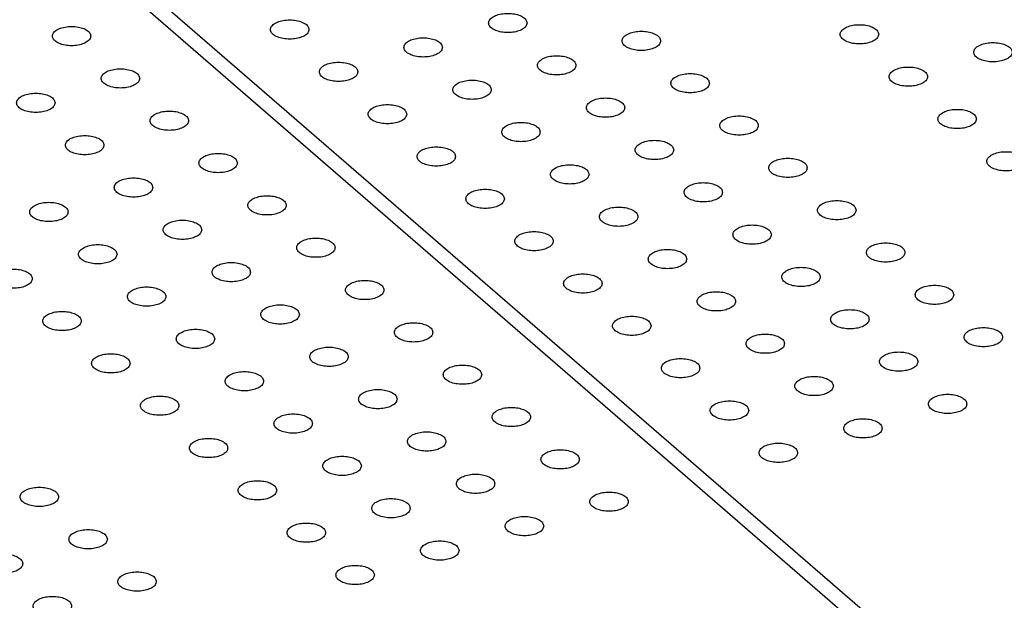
# Model space of a CAD drawing. Header units: inches. Extents: x 0 to 841, y 0 to 594.
# Tile 64 of 84: x 582 to 607, y 378 to 393. Entities that reach past the tile are written whole.
import ezdxf

# ---------------------------------------------------------------- set-up
doc = ezdxf.new("R2010")
doc.units = ezdxf.units.IN

# ---------------------------------------------------------------- blocks, each defined once
blk = doc.blocks.new('E8021-26512__263', base_point=(556.246, 341.298))
at = {"color": 7, "linetype": 'Continuous'}
blk.add_line((631.361, 353.352), (578.131, 399.449), dxfattribs=at)
for points in [[(583.491, 392.851), (583.484, 392.881), (583.467, 392.949), (583.367, 393.022), (583.236, 393.074), (583.076, 393.102), (582.907, 393.102), (582.747, 393.074), (582.614, 393.022), (582.519, 392.949), (582.479, 392.851), (582.519, 392.752), (582.614, 392.68), (582.747, 392.627), (582.907, 392.599), (583.076, 392.599), (583.236, 392.627), (583.367, 392.68), (583.467, 392.752), (583.484, 392.821), (583.491, 392.851)], [(584.761, 391.751), (584.754, 391.781), (584.737, 391.849), (584.637, 391.922), (584.506, 391.974), (584.346, 392.002), (584.177, 392.002), (584.017, 391.974), (583.884, 391.922), (583.789, 391.849), (583.749, 391.751), (583.789, 391.652), (583.884, 391.58), (584.017, 391.527), (584.177, 391.5), (584.346, 391.5), (584.506, 391.527), (584.637, 391.58), (584.737, 391.652), (584.754, 391.721), (584.761, 391.751)], [(582.562, 391.116), (582.554, 391.146), (582.538, 391.214), (582.437, 391.287), (582.307, 391.339), (582.146, 391.367), (581.977, 391.367), (581.817, 391.339), (581.684, 391.287), (581.59, 391.214), (581.549, 391.116), (581.59, 391.017), (581.684, 390.945), (581.817, 390.892), (581.977, 390.865), (582.146, 390.865), (582.307, 390.892), (582.437, 390.945), (582.538, 391.017), (582.554, 391.086), (582.562, 391.116)], [(586.031, 390.651), (586.024, 390.681), (586.007, 390.75), (585.907, 390.822), (585.776, 390.875), (585.616, 390.902), (585.447, 390.902), (585.287, 390.875), (585.154, 390.822), (585.059, 390.75), (585.019, 390.651), (585.059, 390.552), (585.154, 390.48), (585.287, 390.427), (585.447, 390.4), (585.616, 390.4), (585.776, 390.427), (585.907, 390.48), (586.007, 390.552), (586.024, 390.621), (586.031, 390.651)], [(583.832, 390.016), (583.824, 390.046), (583.808, 390.115), (583.707, 390.187), (583.577, 390.24), (583.416, 390.267), (583.247, 390.267), (583.087, 390.24), (582.954, 390.187), (582.86, 390.115), (582.819, 390.016), (582.86, 389.917), (582.954, 389.845), (583.087, 389.792), (583.247, 389.765), (583.416, 389.765), (583.577, 389.792), (583.707, 389.845), (583.808, 389.917), (583.824, 389.986), (583.832, 390.016)], [(587.301, 389.551), (587.294, 389.581), (587.277, 389.65), (587.177, 389.722), (587.046, 389.775), (586.886, 389.802), (586.717, 389.802), (586.557, 389.775), (586.424, 389.722), (586.329, 389.65), (586.289, 389.551), (586.329, 389.453), (586.424, 389.38), (586.557, 389.327), (586.717, 389.3), (586.886, 389.3), (587.046, 389.327), (587.177, 389.38), (587.277, 389.453), (587.294, 389.521), (587.301, 389.551)], [(585.102, 388.916), (585.094, 388.946), (585.078, 389.015), (584.977, 389.087), (584.847, 389.14), (584.686, 389.167), (584.517, 389.167), (584.357, 389.14), (584.224, 389.087), (584.13, 389.015), (584.089, 388.916), (584.13, 388.818), (584.224, 388.745), (584.357, 388.692), (584.517, 388.665), (584.686, 388.665), (584.847, 388.692), (584.977, 388.745), (585.078, 388.818), (585.094, 388.886), (585.102, 388.916)], [(582.902, 388.281), (582.895, 388.311), (582.878, 388.38), (582.777, 388.452), (582.647, 388.505), (582.486, 388.532), (582.317, 388.532), (582.157, 388.505), (582.025, 388.452), (581.93, 388.38), (581.889, 388.281), (581.93, 388.183), (582.025, 388.11), (582.157, 388.057), (582.317, 388.03), (582.486, 388.03), (582.647, 388.057), (582.777, 388.11), (582.878, 388.183), (582.895, 388.251), (582.902, 388.281)], [(588.571, 388.451), (588.564, 388.481), (588.547, 388.55), (588.447, 388.622), (588.316, 388.675), (588.156, 388.703), (587.987, 388.703), (587.827, 388.675), (587.694, 388.622), (587.599, 388.55), (587.559, 388.451), (587.599, 388.353), (587.694, 388.28), (587.827, 388.228), (587.987, 388.2), (588.156, 388.2), (588.316, 388.228), (588.447, 388.28), (588.547, 388.353), (588.564, 388.421), (588.571, 388.451)], [(586.372, 387.816), (586.364, 387.846), (586.348, 387.915), (586.247, 387.987), (586.117, 388.04), (585.956, 388.068), (585.787, 388.068), (585.627, 388.04), (585.494, 387.987), (585.4, 387.915), (585.359, 387.816), (585.4, 387.718), (585.494, 387.645), (585.627, 387.593), (585.787, 387.565), (585.956, 387.565), (586.117, 387.593), (586.247, 387.645), (586.348, 387.718), (586.364, 387.786), (586.372, 387.816)], [(589.841, 387.351), (589.834, 387.382), (589.817, 387.45), (589.717, 387.522), (589.586, 387.575), (589.426, 387.603), (589.257, 387.603), (589.097, 387.575), (588.964, 387.522), (588.869, 387.45), (588.829, 387.351), (588.869, 387.253), (588.964, 387.18), (589.097, 387.128), (589.257, 387.1), (589.426, 387.1), (589.586, 387.128), (589.717, 387.18), (589.817, 387.253), (589.834, 387.321), (589.841, 387.351)], [(584.172, 387.181), (584.165, 387.211), (584.148, 387.28), (584.047, 387.352), (583.917, 387.405), (583.756, 387.433), (583.587, 387.433), (583.427, 387.405), (583.295, 387.352), (583.2, 387.28), (583.159, 387.181), (583.2, 387.083), (583.295, 387.01), (583.427, 386.958), (583.587, 386.93), (583.756, 386.93), (583.917, 386.958), (584.047, 387.01), (584.148, 387.083), (584.165, 387.151), (584.172, 387.181)], [(587.642, 386.716), (587.634, 386.747), (587.618, 386.815), (587.517, 386.887), (587.387, 386.94), (587.226, 386.968), (587.057, 386.968), (586.897, 386.94), (586.764, 386.887), (586.67, 386.815), (586.629, 386.716), (586.67, 386.618), (586.764, 386.545), (586.897, 386.493), (587.057, 386.465), (587.226, 386.465), (587.387, 386.493), (587.517, 386.545), (587.618, 386.618), (587.634, 386.686), (587.642, 386.716)], [(581.972, 386.546), (581.965, 386.576), (581.948, 386.645), (581.848, 386.717), (581.717, 386.77), (581.557, 386.798), (581.388, 386.798), (581.228, 386.77), (581.095, 386.717), (581, 386.645), (580.96, 386.546), (581, 386.448), (581.095, 386.375), (581.228, 386.323), (581.388, 386.295), (581.557, 386.295), (581.717, 386.323), (581.848, 386.375), (581.948, 386.448), (581.965, 386.516), (581.972, 386.546)], [(591.111, 386.252), (591.104, 386.282), (591.087, 386.35), (590.987, 386.423), (590.856, 386.475), (590.696, 386.503), (590.527, 386.503), (590.367, 386.475), (590.234, 386.423), (590.139, 386.35), (590.099, 386.252), (590.139, 386.153), (590.234, 386.081), (590.367, 386.028), (590.527, 386), (590.696, 386), (590.856, 386.028), (590.987, 386.081), (591.087, 386.153), (591.104, 386.221), (591.111, 386.252)], [(585.442, 386.081), (585.435, 386.112), (585.418, 386.18), (585.317, 386.252), (585.187, 386.305), (585.026, 386.333), (584.857, 386.333), (584.697, 386.305), (584.565, 386.252), (584.47, 386.18), (584.429, 386.081), (584.47, 385.983), (584.565, 385.91), (584.697, 385.858), (584.857, 385.83), (585.026, 385.83), (585.187, 385.858), (585.317, 385.91), (585.418, 385.983), (585.435, 386.051), (585.442, 386.081)], [(583.242, 385.446), (583.235, 385.477), (583.218, 385.545), (583.118, 385.617), (582.987, 385.67), (582.827, 385.698), (582.658, 385.698), (582.498, 385.67), (582.365, 385.617), (582.27, 385.545), (582.23, 385.446), (582.27, 385.348), (582.365, 385.275), (582.498, 385.223), (582.658, 385.195), (582.827, 385.195), (582.987, 385.223), (583.118, 385.275), (583.218, 385.348), (583.235, 385.416), (583.242, 385.446)], [(588.912, 385.617), (588.904, 385.647), (588.888, 385.715), (588.787, 385.788), (588.657, 385.84), (588.496, 385.868), (588.327, 385.868), (588.167, 385.84), (588.034, 385.788), (587.94, 385.715), (587.899, 385.617), (587.94, 385.518), (588.034, 385.446), (588.167, 385.393), (588.327, 385.365), (588.496, 385.365), (588.657, 385.393), (588.787, 385.446), (588.888, 385.518), (588.904, 385.586), (588.912, 385.617)], [(586.712, 384.982), (586.705, 385.012), (586.688, 385.08), (586.587, 385.153), (586.457, 385.205), (586.296, 385.233), (586.127, 385.233), (585.967, 385.205), (585.835, 385.153), (585.74, 385.08), (585.699, 384.982), (585.74, 384.883), (585.835, 384.811), (585.967, 384.758), (586.127, 384.73), (586.296, 384.73), (586.457, 384.758), (586.587, 384.811), (586.688, 384.883), (586.705, 384.951), (586.712, 384.982)], [(592.381, 385.152), (592.374, 385.182), (592.357, 385.25), (592.257, 385.323), (592.126, 385.375), (591.966, 385.403), (591.797, 385.403), (591.637, 385.375), (591.504, 385.323), (591.409, 385.25), (591.369, 385.152), (591.409, 385.053), (591.504, 384.981), (591.637, 384.928), (591.797, 384.9), (591.966, 384.9), (592.126, 384.928), (592.257, 384.981), (592.357, 385.053), (592.374, 385.122), (592.381, 385.152)], [(590.182, 384.517), (590.174, 384.547), (590.158, 384.615), (590.057, 384.688), (589.927, 384.74), (589.766, 384.768), (589.597, 384.768), (589.437, 384.74), (589.304, 384.688), (589.21, 384.615), (589.169, 384.517), (589.21, 384.418), (589.304, 384.346), (589.437, 384.293), (589.597, 384.265), (589.766, 384.265), (589.927, 384.293), (590.057, 384.346), (590.158, 384.418), (590.174, 384.487), (590.182, 384.517)], [(584.512, 384.347), (584.505, 384.377), (584.488, 384.445), (584.388, 384.518), (584.257, 384.57), (584.097, 384.598), (583.928, 384.598), (583.768, 384.57), (583.635, 384.518), (583.54, 384.445), (583.5, 384.347), (583.54, 384.248), (583.635, 384.176), (583.768, 384.123), (583.928, 384.095), (584.097, 384.095), (584.257, 384.123), (584.388, 384.176), (584.488, 384.248), (584.505, 384.316), (584.512, 384.347)], [(587.982, 383.882), (587.975, 383.912), (587.958, 383.98), (587.857, 384.053), (587.727, 384.105), (587.566, 384.133), (587.397, 384.133), (587.237, 384.105), (587.105, 384.053), (587.01, 383.98), (586.969, 383.882), (587.01, 383.783), (587.105, 383.711), (587.237, 383.658), (587.397, 383.63), (587.566, 383.63), (587.727, 383.658), (587.857, 383.711), (587.958, 383.783), (587.975, 383.852), (587.982, 383.882)], [(593.651, 384.052), (593.644, 384.082), (593.627, 384.15), (593.527, 384.223), (593.396, 384.276), (593.236, 384.303), (593.067, 384.303), (592.907, 384.276), (592.774, 384.223), (592.679, 384.15), (592.639, 384.052), (592.679, 383.953), (592.774, 383.881), (592.907, 383.828), (593.067, 383.801), (593.236, 383.801), (593.396, 383.828), (593.527, 383.881), (593.627, 383.953), (593.644, 384.022), (593.651, 384.052)], [(591.452, 383.417), (591.444, 383.447), (591.428, 383.515), (591.327, 383.588), (591.197, 383.641), (591.036, 383.668), (590.867, 383.668), (590.707, 383.641), (590.574, 383.588), (590.48, 383.515), (590.439, 383.417), (590.48, 383.318), (590.574, 383.246), (590.707, 383.193), (590.867, 383.166), (591.036, 383.166), (591.197, 383.193), (591.327, 383.246), (591.428, 383.318), (591.444, 383.387), (591.452, 383.417)], [(585.782, 383.247), (585.775, 383.277), (585.758, 383.345), (585.658, 383.418), (585.527, 383.47), (585.367, 383.498), (585.198, 383.498), (585.038, 383.47), (584.905, 383.418), (584.81, 383.345), (584.77, 383.247), (584.81, 383.148), (584.905, 383.076), (585.038, 383.023), (585.198, 382.995), (585.367, 382.995), (585.527, 383.023), (585.658, 383.076), (585.758, 383.148), (585.775, 383.217), (585.782, 383.247)], [(594.921, 382.952), (594.914, 382.982), (594.897, 383.051), (594.797, 383.123), (594.666, 383.176), (594.506, 383.203), (594.337, 383.203), (594.177, 383.176), (594.044, 383.123), (593.949, 383.051), (593.909, 382.952), (593.949, 382.853), (594.044, 382.781), (594.177, 382.728), (594.337, 382.701), (594.506, 382.701), (594.666, 382.728), (594.797, 382.781), (594.897, 382.853), (594.914, 382.922), (594.921, 382.952)], [(589.252, 382.782), (589.245, 382.812), (589.228, 382.88), (589.127, 382.953), (588.997, 383.006), (588.836, 383.033), (588.667, 383.033), (588.507, 383.006), (588.375, 382.953), (588.28, 382.88), (588.239, 382.782), (588.28, 382.683), (588.375, 382.611), (588.507, 382.558), (588.667, 382.531), (588.836, 382.531), (588.997, 382.558), (589.127, 382.611), (589.228, 382.683), (589.245, 382.752), (589.252, 382.782)], [(587.052, 382.147), (587.045, 382.177), (587.028, 382.245), (586.928, 382.318), (586.797, 382.371), (586.637, 382.398), (586.468, 382.398), (586.308, 382.371), (586.175, 382.318), (586.08, 382.245), (586.04, 382.147), (586.08, 382.048), (586.175, 381.976), (586.308, 381.923), (586.468, 381.896), (586.637, 381.896), (586.797, 381.923), (586.928, 381.976), (587.028, 382.048), (587.045, 382.117), (587.052, 382.147)], [(592.722, 382.317), (592.714, 382.347), (592.698, 382.416), (592.597, 382.488), (592.467, 382.541), (592.306, 382.568), (592.137, 382.568), (591.977, 382.541), (591.844, 382.488), (591.75, 382.416), (591.709, 382.317), (591.75, 382.218), (591.844, 382.146), (591.977, 382.093), (592.137, 382.066), (592.306, 382.066), (592.467, 382.093), (592.597, 382.146), (592.698, 382.218), (592.714, 382.287), (592.722, 382.317)], [(596.191, 381.852), (596.184, 381.882), (596.167, 381.951), (596.067, 382.023), (595.936, 382.076), (595.776, 382.103), (595.607, 382.103), (595.447, 382.076), (595.314, 382.023), (595.219, 381.951), (595.179, 381.852), (595.219, 381.754), (595.314, 381.681), (595.447, 381.628), (595.607, 381.601), (595.776, 381.601), (595.936, 381.628), (596.067, 381.681), (596.167, 381.754), (596.184, 381.822), (596.191, 381.852)], [(590.522, 381.682), (590.515, 381.712), (590.498, 381.781), (590.397, 381.853), (590.267, 381.906), (590.106, 381.933), (589.937, 381.933), (589.777, 381.906), (589.645, 381.853), (589.55, 381.781), (589.509, 381.682), (589.55, 381.583), (589.645, 381.511), (589.777, 381.458), (589.937, 381.431), (590.106, 381.431), (590.267, 381.458), (590.397, 381.511), (590.498, 381.583), (590.515, 381.652), (590.522, 381.682)], [(593.992, 381.217), (593.984, 381.247), (593.968, 381.316), (593.867, 381.388), (593.737, 381.441), (593.576, 381.468), (593.407, 381.468), (593.247, 381.441), (593.114, 381.388), (593.02, 381.316), (592.979, 381.217), (593.02, 381.119), (593.114, 381.046), (593.247, 380.993), (593.407, 380.966), (593.576, 380.966), (593.737, 380.993), (593.867, 381.046), (593.968, 381.119), (593.984, 381.187), (593.992, 381.217)], [(582.653, 380.877), (582.645, 380.907), (582.629, 380.975), (582.528, 381.048), (582.398, 381.101), (582.237, 381.128), (582.068, 381.128), (581.908, 381.101), (581.776, 381.048), (581.681, 380.975), (581.64, 380.877), (581.681, 380.778), (581.776, 380.706), (581.908, 380.653), (582.068, 380.626), (582.237, 380.626), (582.398, 380.653), (582.528, 380.706), (582.629, 380.778), (582.645, 380.847), (582.653, 380.877)], [(588.322, 381.047), (588.315, 381.077), (588.298, 381.146), (588.198, 381.218), (588.067, 381.271), (587.907, 381.298), (587.738, 381.298), (587.578, 381.271), (587.445, 381.218), (587.35, 381.146), (587.31, 381.047), (587.35, 380.948), (587.445, 380.876), (587.578, 380.823), (587.738, 380.796), (587.907, 380.796), (588.067, 380.823), (588.198, 380.876), (588.298, 380.948), (588.315, 381.017), (588.322, 381.047)], [(591.792, 380.582), (591.785, 380.612), (591.768, 380.681), (591.667, 380.753), (591.537, 380.806), (591.376, 380.833), (591.207, 380.833), (591.047, 380.806), (590.915, 380.753), (590.82, 380.681), (590.779, 380.582), (590.82, 380.484), (590.915, 380.411), (591.047, 380.358), (591.207, 380.331), (591.376, 380.331), (591.537, 380.358), (591.667, 380.411), (591.768, 380.484), (591.785, 380.552), (591.792, 380.582)], [(597.461, 380.752), (597.454, 380.782), (597.437, 380.851), (597.337, 380.923), (597.206, 380.976), (597.046, 381.004), (596.877, 381.004), (596.717, 380.976), (596.584, 380.923), (596.489, 380.851), (596.449, 380.752), (596.489, 380.654), (596.584, 380.581), (596.717, 380.529), (596.877, 380.501), (597.046, 380.501), (597.206, 380.529), (597.337, 380.581), (597.437, 380.654), (597.454, 380.722), (597.461, 380.752)], [(595.262, 380.117), (595.254, 380.147), (595.238, 380.216), (595.137, 380.288), (595.007, 380.341), (594.846, 380.369), (594.677, 380.369), (594.517, 380.341), (594.384, 380.288), (594.29, 380.216), (594.249, 380.117), (594.29, 380.019), (594.384, 379.946), (594.517, 379.894), (594.677, 379.866), (594.846, 379.866), (595.007, 379.894), (595.137, 379.946), (595.238, 380.019), (595.254, 380.087), (595.262, 380.117)], [(589.592, 379.947), (589.585, 379.977), (589.568, 380.046), (589.468, 380.118), (589.337, 380.171), (589.177, 380.198), (589.008, 380.198), (588.848, 380.171), (588.715, 380.118), (588.62, 380.046), (588.58, 379.947), (588.62, 379.849), (588.715, 379.776), (588.848, 379.723), (589.008, 379.696), (589.177, 379.696), (589.337, 379.723), (589.468, 379.776), (589.568, 379.849), (589.585, 379.917), (589.592, 379.947)], [(583.923, 379.777), (583.915, 379.807), (583.899, 379.876), (583.798, 379.948), (583.668, 380.001), (583.507, 380.028), (583.338, 380.028), (583.178, 380.001), (583.046, 379.948), (582.951, 379.876), (582.91, 379.777), (582.951, 379.678), (583.046, 379.606), (583.178, 379.553), (583.338, 379.526), (583.507, 379.526), (583.668, 379.553), (583.798, 379.606), (583.899, 379.678), (583.915, 379.747), (583.923, 379.777)], [(593.062, 379.482), (593.055, 379.512), (593.038, 379.581), (592.937, 379.653), (592.807, 379.706), (592.646, 379.734), (592.477, 379.734), (592.317, 379.706), (592.185, 379.653), (592.09, 379.581), (592.049, 379.482), (592.09, 379.384), (592.185, 379.311), (592.317, 379.259), (592.477, 379.231), (592.646, 379.231), (592.807, 379.259), (592.937, 379.311), (593.038, 379.384), (593.055, 379.452), (593.062, 379.482)], [(581.723, 379.142), (581.716, 379.172), (581.699, 379.241), (581.599, 379.313), (581.468, 379.366), (581.307, 379.393), (581.138, 379.393), (580.978, 379.366), (580.846, 379.313), (580.751, 379.241), (580.711, 379.142), (580.751, 379.043), (580.846, 378.971), (580.978, 378.918), (581.138, 378.891), (581.307, 378.891), (581.468, 378.918), (581.599, 378.971), (581.699, 379.043), (581.716, 379.112), (581.723, 379.142)], [(590.862, 378.847), (590.855, 378.877), (590.838, 378.946), (590.738, 379.018), (590.607, 379.071), (590.447, 379.099), (590.278, 379.099), (590.118, 379.071), (589.985, 379.018), (589.89, 378.946), (589.85, 378.847), (589.89, 378.749), (589.985, 378.676), (590.118, 378.624), (590.278, 378.596), (590.447, 378.596), (590.607, 378.624), (590.738, 378.676), (590.838, 378.749), (590.855, 378.817), (590.862, 378.847)], [(585.193, 378.677), (585.185, 378.707), (585.169, 378.776), (585.068, 378.848), (584.938, 378.901), (584.777, 378.928), (584.608, 378.928), (584.448, 378.901), (584.316, 378.848), (584.221, 378.776), (584.18, 378.677), (584.221, 378.579), (584.316, 378.506), (584.448, 378.453), (584.608, 378.426), (584.777, 378.426), (584.938, 378.453), (585.068, 378.506), (585.169, 378.579), (585.185, 378.647), (585.193, 378.677)], [(582.993, 378.042), (582.986, 378.072), (582.969, 378.141), (582.869, 378.213), (582.738, 378.266), (582.577, 378.293), (582.408, 378.293), (582.248, 378.266), (582.116, 378.213), (582.021, 378.141), (581.981, 378.042), (582.021, 377.944), (582.116, 377.871), (582.248, 377.818), (582.408, 377.791), (582.577, 377.791), (582.738, 377.818), (582.869, 377.871), (582.969, 377.944), (582.986, 378.012), (582.993, 378.042)]]:
    blk.add_open_spline(points, degree=3, knots=[0, 0, 0, 0, 0.090666, 0.205523, 0.349779, 0.515635, 0.689283, 0.855139, 0.999394, 1.114251, 1.204917, 1.295583, 1.410441, 1.554696, 1.720552, 1.8942, 2.060056, 2.204311, 2.319168, 2.409834, 2.409834, 2.409834, 2.409834], dxfattribs=at)
blk = doc.blocks.new('E8021-66412_MUXIP01_4', base_point=(556.246, 341.298))
blk.add_blockref('E8021-26512__263', (556.246, 341.298))
blk = doc.blocks.new('E8021-26512__267', base_point=(578.243, 347.648))
at = {"color": 7, "linetype": 'Continuous'}
blk.add_line((578.779, 399.389), (631.579, 353.662), dxfattribs=at)
for points in [[(594.83, 393.191), (594.823, 393.221), (594.806, 393.29), (594.706, 393.362), (594.575, 393.415), (594.414, 393.442), (594.245, 393.442), (594.086, 393.415), (593.953, 393.362), (593.858, 393.29), (593.818, 393.191), (593.858, 393.092), (593.953, 393.02), (594.086, 392.967), (594.245, 392.94), (594.414, 392.94), (594.575, 392.967), (594.706, 393.02), (594.806, 393.092), (594.823, 393.161), (594.83, 393.191)], [(589.161, 393.021), (589.153, 393.051), (589.137, 393.119), (589.036, 393.192), (588.906, 393.244), (588.745, 393.272), (588.576, 393.272), (588.416, 393.244), (588.283, 393.192), (588.189, 393.119), (588.148, 393.021), (588.189, 392.922), (588.283, 392.85), (588.416, 392.797), (588.576, 392.77), (588.745, 392.77), (588.906, 392.797), (589.036, 392.85), (589.137, 392.922), (589.153, 392.991), (589.161, 393.021)], [(603.969, 392.896), (603.962, 392.926), (603.945, 392.995), (603.845, 393.067), (603.714, 393.12), (603.554, 393.148), (603.385, 393.148), (603.225, 393.12), (603.092, 393.067), (602.997, 392.995), (602.957, 392.896), (602.997, 392.798), (603.092, 392.725), (603.225, 392.673), (603.385, 392.645), (603.554, 392.645), (603.714, 392.673), (603.845, 392.725), (603.945, 392.798), (603.962, 392.866), (603.969, 392.896)], [(598.3, 392.726), (598.292, 392.756), (598.276, 392.825), (598.175, 392.897), (598.045, 392.95), (597.884, 392.977), (597.715, 392.977), (597.555, 392.95), (597.423, 392.897), (597.328, 392.825), (597.287, 392.726), (597.328, 392.628), (597.423, 392.555), (597.555, 392.502), (597.715, 392.475), (597.884, 392.475), (598.045, 392.502), (598.175, 392.555), (598.276, 392.628), (598.292, 392.696), (598.3, 392.726)], [(592.63, 392.556), (592.623, 392.586), (592.607, 392.655), (592.506, 392.727), (592.375, 392.78), (592.215, 392.807), (592.046, 392.807), (591.886, 392.78), (591.753, 392.727), (591.658, 392.655), (591.618, 392.556), (591.658, 392.457), (591.753, 392.385), (591.886, 392.332), (592.046, 392.305), (592.215, 392.305), (592.375, 392.332), (592.506, 392.385), (592.607, 392.457), (592.623, 392.526), (592.63, 392.556)], [(607.439, 392.431), (607.432, 392.462), (607.415, 392.53), (607.314, 392.602), (607.184, 392.655), (607.023, 392.683), (606.854, 392.683), (606.694, 392.655), (606.562, 392.602), (606.467, 392.53), (606.426, 392.431), (606.467, 392.333), (606.562, 392.26), (606.694, 392.208), (606.854, 392.18), (607.023, 392.18), (607.184, 392.208), (607.314, 392.26), (607.415, 392.333), (607.432, 392.401), (607.439, 392.431)], [(596.1, 392.091), (596.093, 392.121), (596.076, 392.19), (595.976, 392.262), (595.845, 392.315), (595.684, 392.342), (595.515, 392.342), (595.356, 392.315), (595.223, 392.262), (595.128, 392.19), (595.088, 392.091), (595.128, 391.993), (595.223, 391.92), (595.356, 391.867), (595.515, 391.84), (595.684, 391.84), (595.845, 391.867), (595.976, 391.92), (596.076, 391.993), (596.093, 392.061), (596.1, 392.091)], [(590.431, 391.921), (590.423, 391.951), (590.407, 392.02), (590.306, 392.092), (590.176, 392.145), (590.015, 392.172), (589.846, 392.172), (589.686, 392.145), (589.553, 392.092), (589.459, 392.02), (589.418, 391.921), (589.459, 391.822), (589.553, 391.75), (589.686, 391.697), (589.846, 391.67), (590.015, 391.67), (590.176, 391.697), (590.306, 391.75), (590.407, 391.822), (590.423, 391.891), (590.431, 391.921)], [(599.57, 391.626), (599.562, 391.656), (599.546, 391.725), (599.445, 391.797), (599.315, 391.85), (599.154, 391.878), (598.985, 391.878), (598.825, 391.85), (598.693, 391.797), (598.598, 391.725), (598.557, 391.626), (598.598, 391.528), (598.693, 391.455), (598.825, 391.403), (598.985, 391.375), (599.154, 391.375), (599.315, 391.403), (599.445, 391.455), (599.546, 391.528), (599.562, 391.596), (599.57, 391.626)], [(605.239, 391.796), (605.232, 391.827), (605.215, 391.895), (605.115, 391.967), (604.984, 392.02), (604.824, 392.048), (604.655, 392.048), (604.495, 392.02), (604.362, 391.967), (604.267, 391.895), (604.227, 391.796), (604.267, 391.698), (604.362, 391.625), (604.495, 391.573), (604.655, 391.545), (604.824, 391.545), (604.984, 391.573), (605.115, 391.625), (605.215, 391.698), (605.232, 391.766), (605.239, 391.796)], [(593.9, 391.456), (593.893, 391.486), (593.877, 391.555), (593.776, 391.627), (593.645, 391.68), (593.485, 391.707), (593.316, 391.707), (593.156, 391.68), (593.023, 391.627), (592.928, 391.555), (592.888, 391.456), (592.928, 391.358), (593.023, 391.285), (593.156, 391.232), (593.316, 391.205), (593.485, 391.205), (593.645, 391.232), (593.776, 391.285), (593.877, 391.358), (593.893, 391.426), (593.9, 391.456)], [(591.701, 390.821), (591.693, 390.851), (591.677, 390.92), (591.576, 390.992), (591.446, 391.045), (591.285, 391.072), (591.116, 391.072), (590.956, 391.045), (590.823, 390.992), (590.729, 390.92), (590.688, 390.821), (590.729, 390.723), (590.823, 390.65), (590.956, 390.597), (591.116, 390.57), (591.285, 390.57), (591.446, 390.597), (591.576, 390.65), (591.677, 390.723), (591.693, 390.791), (591.701, 390.821)], [(597.37, 390.991), (597.363, 391.021), (597.346, 391.09), (597.246, 391.162), (597.115, 391.215), (596.954, 391.243), (596.785, 391.243), (596.626, 391.215), (596.493, 391.162), (596.398, 391.09), (596.358, 390.991), (596.398, 390.893), (596.493, 390.82), (596.626, 390.768), (596.785, 390.74), (596.954, 390.74), (597.115, 390.768), (597.246, 390.82), (597.346, 390.893), (597.363, 390.961), (597.37, 390.991)], [(606.509, 390.697), (606.502, 390.727), (606.485, 390.795), (606.385, 390.868), (606.254, 390.92), (606.094, 390.948), (605.925, 390.948), (605.765, 390.92), (605.632, 390.868), (605.537, 390.795), (605.497, 390.697), (605.537, 390.598), (605.632, 390.526), (605.765, 390.473), (605.925, 390.445), (606.094, 390.445), (606.254, 390.473), (606.385, 390.526), (606.485, 390.598), (606.502, 390.666), (606.509, 390.697)], [(595.17, 390.356), (595.163, 390.386), (595.147, 390.455), (595.046, 390.527), (594.915, 390.58), (594.755, 390.608), (594.586, 390.608), (594.426, 390.58), (594.293, 390.527), (594.198, 390.455), (594.158, 390.356), (594.198, 390.258), (594.293, 390.185), (594.426, 390.133), (594.586, 390.105), (594.755, 390.105), (594.915, 390.133), (595.046, 390.185), (595.147, 390.258), (595.163, 390.326), (595.17, 390.356)], [(600.84, 390.526), (600.832, 390.557), (600.816, 390.625), (600.715, 390.697), (600.585, 390.75), (600.424, 390.778), (600.255, 390.778), (600.095, 390.75), (599.963, 390.697), (599.868, 390.625), (599.827, 390.526), (599.868, 390.428), (599.963, 390.355), (600.095, 390.303), (600.255, 390.275), (600.424, 390.275), (600.585, 390.303), (600.715, 390.355), (600.816, 390.428), (600.832, 390.496), (600.84, 390.526)], [(598.64, 389.891), (598.633, 389.922), (598.616, 389.99), (598.516, 390.062), (598.385, 390.115), (598.224, 390.143), (598.055, 390.143), (597.896, 390.115), (597.763, 390.062), (597.668, 389.99), (597.628, 389.891), (597.668, 389.793), (597.763, 389.72), (597.896, 389.668), (598.055, 389.64), (598.224, 389.64), (598.385, 389.668), (598.516, 389.72), (598.616, 389.793), (598.633, 389.861), (598.64, 389.891)], [(592.971, 389.721), (592.963, 389.751), (592.947, 389.82), (592.846, 389.892), (592.716, 389.945), (592.555, 389.973), (592.386, 389.973), (592.226, 389.945), (592.093, 389.892), (591.999, 389.82), (591.958, 389.721), (591.999, 389.623), (592.093, 389.55), (592.226, 389.498), (592.386, 389.47), (592.555, 389.47), (592.716, 389.498), (592.846, 389.55), (592.947, 389.623), (592.963, 389.691), (592.971, 389.721)], [(607.779, 389.597), (607.772, 389.627), (607.755, 389.695), (607.655, 389.768), (607.524, 389.82), (607.364, 389.848), (607.195, 389.848), (607.035, 389.82), (606.902, 389.768), (606.807, 389.695), (606.767, 389.597), (606.807, 389.498), (606.902, 389.426), (607.035, 389.373), (607.195, 389.345), (607.364, 389.345), (607.524, 389.373), (607.655, 389.426), (607.755, 389.498), (607.772, 389.567), (607.779, 389.597)], [(596.44, 389.256), (596.433, 389.287), (596.417, 389.355), (596.316, 389.427), (596.185, 389.48), (596.025, 389.508), (595.856, 389.508), (595.696, 389.48), (595.563, 389.427), (595.468, 389.355), (595.428, 389.256), (595.468, 389.158), (595.563, 389.085), (595.696, 389.033), (595.856, 389.005), (596.025, 389.005), (596.185, 389.033), (596.316, 389.085), (596.417, 389.158), (596.433, 389.226), (596.44, 389.256)], [(602.11, 389.427), (602.102, 389.457), (602.086, 389.525), (601.985, 389.598), (601.855, 389.65), (601.694, 389.678), (601.525, 389.678), (601.365, 389.65), (601.233, 389.598), (601.138, 389.525), (601.097, 389.427), (601.138, 389.328), (601.233, 389.256), (601.365, 389.203), (601.525, 389.175), (601.694, 389.175), (601.855, 389.203), (601.985, 389.256), (602.086, 389.328), (602.102, 389.396), (602.11, 389.427)], [(599.91, 388.792), (599.903, 388.822), (599.886, 388.89), (599.786, 388.963), (599.655, 389.015), (599.494, 389.043), (599.325, 389.043), (599.166, 389.015), (599.033, 388.963), (598.938, 388.89), (598.898, 388.792), (598.938, 388.693), (599.033, 388.621), (599.166, 388.568), (599.325, 388.54), (599.494, 388.54), (599.655, 388.568), (599.786, 388.621), (599.886, 388.693), (599.903, 388.761), (599.91, 388.792)], [(594.241, 388.621), (594.233, 388.652), (594.217, 388.72), (594.116, 388.792), (593.986, 388.845), (593.825, 388.873), (593.656, 388.873), (593.496, 388.845), (593.363, 388.792), (593.269, 388.72), (593.228, 388.621), (593.269, 388.523), (593.363, 388.45), (593.496, 388.398), (593.656, 388.37), (593.825, 388.37), (593.986, 388.398), (594.116, 388.45), (594.217, 388.523), (594.233, 388.591), (594.241, 388.621)], [(603.38, 388.327), (603.372, 388.357), (603.356, 388.425), (603.255, 388.498), (603.125, 388.55), (602.964, 388.578), (602.795, 388.578), (602.635, 388.55), (602.503, 388.498), (602.408, 388.425), (602.367, 388.327), (602.408, 388.228), (602.503, 388.156), (602.635, 388.103), (602.795, 388.075), (602.964, 388.075), (603.125, 388.103), (603.255, 388.156), (603.356, 388.228), (603.372, 388.297), (603.38, 388.327)], [(597.71, 388.157), (597.703, 388.187), (597.687, 388.255), (597.586, 388.328), (597.455, 388.38), (597.295, 388.408), (597.126, 388.408), (596.966, 388.38), (596.833, 388.328), (596.738, 388.255), (596.698, 388.157), (596.738, 388.058), (596.833, 387.986), (596.966, 387.933), (597.126, 387.905), (597.295, 387.905), (597.455, 387.933), (597.586, 387.986), (597.687, 388.058), (597.703, 388.126), (597.71, 388.157)], [(595.511, 387.522), (595.503, 387.552), (595.487, 387.62), (595.386, 387.693), (595.256, 387.745), (595.095, 387.773), (594.926, 387.773), (594.766, 387.745), (594.633, 387.693), (594.539, 387.62), (594.498, 387.522), (594.539, 387.423), (594.633, 387.351), (594.766, 387.298), (594.926, 387.27), (595.095, 387.27), (595.256, 387.298), (595.386, 387.351), (595.487, 387.423), (595.503, 387.491), (595.511, 387.522)], [(601.18, 387.692), (601.173, 387.722), (601.156, 387.79), (601.056, 387.863), (600.925, 387.915), (600.764, 387.943), (600.595, 387.943), (600.436, 387.915), (600.303, 387.863), (600.208, 387.79), (600.168, 387.692), (600.208, 387.593), (600.303, 387.521), (600.436, 387.468), (600.595, 387.44), (600.764, 387.44), (600.925, 387.468), (601.056, 387.521), (601.156, 387.593), (601.173, 387.662), (601.18, 387.692)], [(604.65, 387.227), (604.642, 387.257), (604.626, 387.325), (604.525, 387.398), (604.395, 387.451), (604.234, 387.478), (604.065, 387.478), (603.905, 387.451), (603.773, 387.398), (603.678, 387.325), (603.637, 387.227), (603.678, 387.128), (603.773, 387.056), (603.905, 387.003), (604.065, 386.976), (604.234, 386.976), (604.395, 387.003), (604.525, 387.056), (604.626, 387.128), (604.642, 387.197), (604.65, 387.227)], [(598.98, 387.057), (598.973, 387.087), (598.957, 387.155), (598.856, 387.228), (598.725, 387.28), (598.565, 387.308), (598.396, 387.308), (598.236, 387.28), (598.103, 387.228), (598.008, 387.155), (597.968, 387.057), (598.008, 386.958), (598.103, 386.886), (598.236, 386.833), (598.396, 386.805), (598.565, 386.805), (598.725, 386.833), (598.856, 386.886), (598.957, 386.958), (598.973, 387.027), (598.98, 387.057)], [(602.45, 386.592), (602.443, 386.622), (602.426, 386.69), (602.326, 386.763), (602.195, 386.816), (602.034, 386.843), (601.865, 386.843), (601.706, 386.816), (601.573, 386.763), (601.478, 386.69), (601.438, 386.592), (601.478, 386.493), (601.573, 386.421), (601.706, 386.368), (601.865, 386.341), (602.034, 386.341), (602.195, 386.368), (602.326, 386.421), (602.426, 386.493), (602.443, 386.562), (602.45, 386.592)], [(596.781, 386.422), (596.773, 386.452), (596.757, 386.52), (596.656, 386.593), (596.526, 386.645), (596.365, 386.673), (596.196, 386.673), (596.036, 386.645), (595.903, 386.593), (595.809, 386.52), (595.768, 386.422), (595.809, 386.323), (595.903, 386.251), (596.036, 386.198), (596.196, 386.17), (596.365, 386.17), (596.526, 386.198), (596.656, 386.251), (596.757, 386.323), (596.773, 386.392), (596.781, 386.422)], [(600.25, 385.957), (600.243, 385.987), (600.227, 386.055), (600.126, 386.128), (599.995, 386.181), (599.835, 386.208), (599.666, 386.208), (599.506, 386.181), (599.373, 386.128), (599.278, 386.055), (599.238, 385.957), (599.278, 385.858), (599.373, 385.786), (599.506, 385.733), (599.666, 385.706), (599.835, 385.706), (599.995, 385.733), (600.126, 385.786), (600.227, 385.858), (600.243, 385.927), (600.25, 385.957)], [(605.92, 386.127), (605.912, 386.157), (605.896, 386.226), (605.795, 386.298), (605.665, 386.351), (605.504, 386.378), (605.335, 386.378), (605.175, 386.351), (605.043, 386.298), (604.948, 386.226), (604.907, 386.127), (604.948, 386.028), (605.043, 385.956), (605.175, 385.903), (605.335, 385.876), (605.504, 385.876), (605.665, 385.903), (605.795, 385.956), (605.896, 386.028), (605.912, 386.097), (605.92, 386.127)], [(603.72, 385.492), (603.713, 385.522), (603.696, 385.591), (603.596, 385.663), (603.465, 385.716), (603.304, 385.743), (603.135, 385.743), (602.976, 385.716), (602.843, 385.663), (602.748, 385.591), (602.708, 385.492), (602.748, 385.393), (602.843, 385.321), (602.976, 385.268), (603.135, 385.241), (603.304, 385.241), (603.465, 385.268), (603.596, 385.321), (603.696, 385.393), (603.713, 385.462), (603.72, 385.492)], [(598.051, 385.322), (598.043, 385.352), (598.027, 385.42), (597.926, 385.493), (597.796, 385.546), (597.635, 385.573), (597.466, 385.573), (597.306, 385.546), (597.173, 385.493), (597.079, 385.42), (597.038, 385.322), (597.079, 385.223), (597.173, 385.151), (597.306, 385.098), (597.466, 385.071), (597.635, 385.071), (597.796, 385.098), (597.926, 385.151), (598.027, 385.223), (598.043, 385.292), (598.051, 385.322)], [(607.19, 385.027), (607.182, 385.057), (607.166, 385.126), (607.065, 385.198), (606.935, 385.251), (606.774, 385.278), (606.605, 385.278), (606.445, 385.251), (606.313, 385.198), (606.218, 385.126), (606.177, 385.027), (606.218, 384.929), (606.313, 384.856), (606.445, 384.803), (606.605, 384.776), (606.774, 384.776), (606.935, 384.803), (607.065, 384.856), (607.166, 384.929), (607.182, 384.997), (607.19, 385.027)], [(601.52, 384.857), (601.513, 384.887), (601.497, 384.956), (601.396, 385.028), (601.265, 385.081), (601.105, 385.108), (600.936, 385.108), (600.776, 385.081), (600.643, 385.028), (600.548, 384.956), (600.508, 384.857), (600.548, 384.758), (600.643, 384.686), (600.776, 384.633), (600.936, 384.606), (601.105, 384.606), (601.265, 384.633), (601.396, 384.686), (601.497, 384.758), (601.513, 384.827), (601.52, 384.857)], [(604.99, 384.392), (604.983, 384.422), (604.966, 384.491), (604.866, 384.563), (604.735, 384.616), (604.574, 384.643), (604.405, 384.643), (604.246, 384.616), (604.113, 384.563), (604.018, 384.491), (603.978, 384.392), (604.018, 384.294), (604.113, 384.221), (604.246, 384.168), (604.405, 384.141), (604.574, 384.141), (604.735, 384.168), (604.866, 384.221), (604.966, 384.294), (604.983, 384.362), (604.99, 384.392)], [(599.321, 384.222), (599.313, 384.252), (599.297, 384.321), (599.196, 384.393), (599.066, 384.446), (598.905, 384.473), (598.736, 384.473), (598.576, 384.446), (598.443, 384.393), (598.349, 384.321), (598.308, 384.222), (598.349, 384.123), (598.443, 384.051), (598.576, 383.998), (598.736, 383.971), (598.905, 383.971), (599.066, 383.998), (599.196, 384.051), (599.297, 384.123), (599.313, 384.192), (599.321, 384.222)], [(602.79, 383.757), (602.783, 383.787), (602.767, 383.856), (602.666, 383.928), (602.535, 383.981), (602.375, 384.008), (602.206, 384.008), (602.046, 383.981), (601.913, 383.928), (601.818, 383.856), (601.778, 383.757), (601.818, 383.659), (601.913, 383.586), (602.046, 383.533), (602.206, 383.506), (602.375, 383.506), (602.535, 383.533), (602.666, 383.586), (602.767, 383.659), (602.783, 383.727), (602.79, 383.757)], [(600.591, 383.122), (600.583, 383.152), (600.567, 383.221), (600.466, 383.293), (600.336, 383.346), (600.175, 383.373), (600.006, 383.373), (599.846, 383.346), (599.713, 383.293), (599.619, 383.221), (599.578, 383.122), (599.619, 383.024), (599.713, 382.951), (599.846, 382.898), (600.006, 382.871), (600.175, 382.871), (600.336, 382.898), (600.466, 382.951), (600.567, 383.024), (600.583, 383.092), (600.591, 383.122)], [(606.26, 383.292), (606.253, 383.322), (606.236, 383.391), (606.136, 383.463), (606.005, 383.516), (605.844, 383.544), (605.675, 383.544), (605.516, 383.516), (605.383, 383.463), (605.288, 383.391), (605.248, 383.292), (605.288, 383.194), (605.383, 383.121), (605.516, 383.069), (605.675, 383.041), (605.844, 383.041), (606.005, 383.069), (606.136, 383.121), (606.236, 383.194), (606.253, 383.262), (606.26, 383.292)], [(604.06, 382.657), (604.053, 382.687), (604.037, 382.756), (603.936, 382.828), (603.805, 382.881), (603.645, 382.909), (603.476, 382.909), (603.316, 382.881), (603.183, 382.828), (603.088, 382.756), (603.048, 382.657), (603.088, 382.559), (603.183, 382.486), (603.316, 382.434), (603.476, 382.406), (603.645, 382.406), (603.805, 382.434), (603.936, 382.486), (604.037, 382.559), (604.053, 382.627), (604.06, 382.657)], [(601.861, 382.022), (601.853, 382.052), (601.837, 382.121), (601.736, 382.193), (601.606, 382.246), (601.445, 382.274), (601.276, 382.274), (601.116, 382.246), (600.983, 382.193), (600.889, 382.121), (600.848, 382.022), (600.889, 381.924), (600.983, 381.851), (601.116, 381.799), (601.276, 381.771), (601.445, 381.771), (601.606, 381.799), (601.736, 381.851), (601.837, 381.924), (601.853, 381.992), (601.861, 382.022)]]:
    blk.add_open_spline(points, degree=3, knots=[0, 0, 0, 0, 0.090666, 0.205523, 0.349779, 0.515635, 0.689283, 0.855139, 0.999394, 1.114251, 1.204917, 1.295583, 1.410441, 1.554696, 1.720552, 1.8942, 2.060056, 2.204311, 2.319168, 2.409834, 2.409834, 2.409834, 2.409834], dxfattribs=at)
blk = doc.blocks.new('E8021-66412_MUXIP01_5', base_point=(578.243, 347.648))
blk.add_blockref('E8021-26512__267', (578.243, 347.648))
blk = doc.blocks.new('E8021-96570__289', base_point=(48.856, 135.123))
for name, p in [('E8021-66412_MUXIP01_5', (578.243, 347.648)), ('E8021-66412_MUXIP01_4', (556.246, 341.298))]:
    blk.add_blockref(name, p)
blk = doc.blocks.new('Gen1', base_point=(425.6, 319.556))
blk.add_blockref('E8021-96570__289', (48.856, 135.123))

msp = doc.modelspace()

# ---------------------------------------------------------------- block references
msp.add_blockref('Gen1', (425.6, 319.556))

doc.saveas('drawing.dxf')
